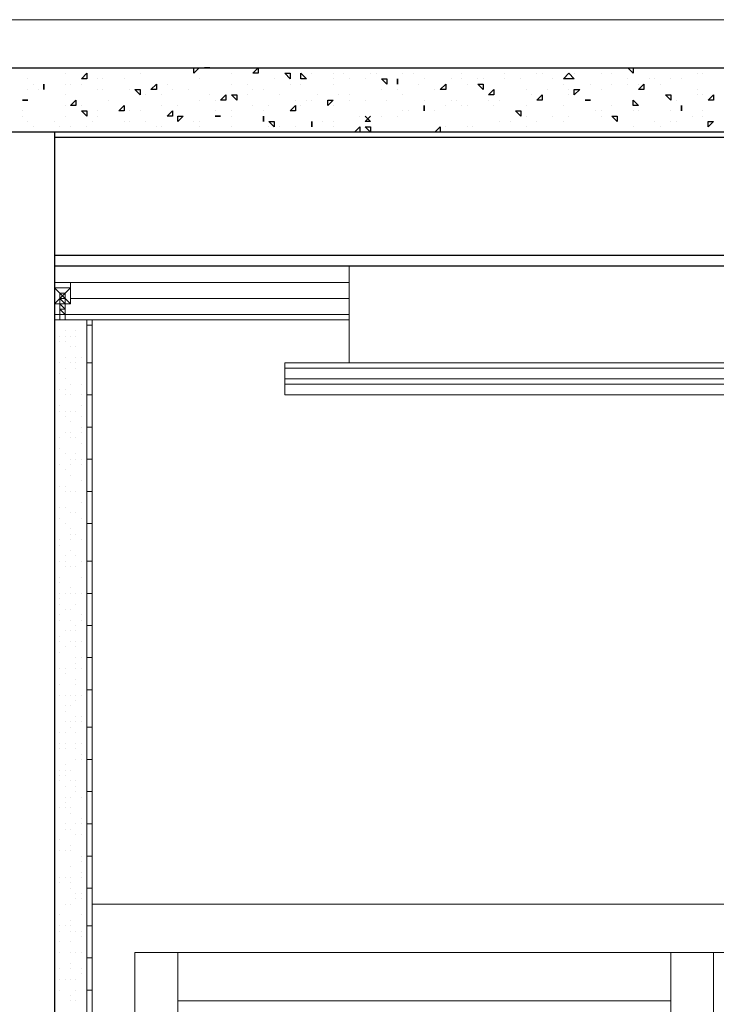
# Model space of a CAD drawing. Header units: metres. Extents: x 5.7 to 89.8, y 4 to 63.5.
# Tile 148 of 256: x 36.9 to 38.1, y 33.4 to 35.2. Entities that reach past the tile are written whole.
import ezdxf

# ---------------------------------------------------------------- set-up
doc = ezdxf.new("R2010")
doc.units = ezdxf.units.M
doc.header["$MEASUREMENT"] = 0
for name, color, linetype in [('PDF17_beam-A', 7, 'Continuous'), ('PDF17_hatch', 7, 'Continuous'), ('PDF17_hatch-borshi', 7, 'Continuous'), ('PDF17_kaff', 7, 'Continuous'), ('PDF17_Layer1', 7, 'Continuous'), ('PDF17_Sym tip Door', 7, 'Continuous'), ('PDF17_wall', 7, 'Continuous')]:
    doc.layers.add(name, color=color, linetype=linetype)

msp = doc.modelspace()

# ---------------------------------------------------------------- linework, layer by layer
at = {"layer": 'PDF17_beam-A', "lineweight": 25}
for points in [[(39.2889, 35.0062), (36.9196, 35.0062)], [(39.2889, 34.7943), (36.9196, 34.7943)], [(39.2889, 34.7751), (36.9196, 34.7751)]]:
    msp.add_lwpolyline(points, dxfattribs=at)
at = {"layer": 'PDF17_hatch', "lineweight": 25}
for points in [[(36.9966, 35.1314), (37.0063, 35.1314)], [(36.9966, 35.1314), (36.9966, 35.1314)], [(37.0063, 35.1314), (37.0063, 35.1314)], [(37.1219, 35.1314), (37.1219, 35.1314)], [(37.1507, 35.1314), (37.1507, 35.1314)], [(37.1796, 35.1314), (37.1796, 35.1314)], [(37.1989, 35.1314), (37.1989, 35.1314)], [(37.2471, 35.1314), (37.2471, 35.1314)], [(37.3048, 35.1314), (37.3048, 35.1314)], [(37.3145, 35.1314), (37.3145, 35.1314)], [(37.3723, 35.1314), (37.3723, 35.1314)], [(37.4589, 35.1314), (37.4589, 35.1314)], [(37.536, 35.1314), (37.536, 35.1314)], [(37.6034, 35.1314), (37.6034, 35.1314)], [(37.6034, 35.1314), (37.6034, 35.1314)], [(37.6708, 35.1314), (37.6708, 35.1314)], [(37.7094, 35.1314), (37.7094, 35.1314)], [(37.7094, 35.1314), (37.719, 35.1314)], [(37.719, 35.1314), (37.719, 35.1314)], [(37.719, 35.1314), (37.719, 35.1314)], [(37.7286, 35.1314), (37.7286, 35.1314)], [(37.7864, 35.1314), (37.7864, 35.1314)], [(37.7864, 35.1314), (37.7864, 35.1314)], [(37.8057, 35.1314), (37.8057, 35.1314)], [(37.9116, 35.1314), (37.9116, 35.1314)], [(37.979, 35.1314), (37.979, 35.1314)], [(38.1042, 35.1314), (38.1042, 35.1314)], [(36.9389, 35.1218), (36.9389, 35.1218)], [(37.0737, 35.1218), (37.0737, 35.1218)], [(37.2374, 35.1218), (37.2374, 35.1218)], [(37.3819, 35.1218), (37.3819, 35.1218)], [(37.4204, 35.1218), (37.4204, 35.1218)], [(37.4397, 35.1218), (37.4397, 35.1218)], [(37.4878, 35.1218), (37.4878, 35.1218)], [(37.4975, 35.1218), (37.4975, 35.1218)], [(37.5456, 35.1218), (37.5456, 35.1218)], [(37.5649, 35.1218), (37.5649, 35.1218)], [(37.6516, 35.1218), (37.6516, 35.1218)], [(37.7286, 35.1218), (37.7286, 35.1218)], [(37.7864, 35.1218), (37.7864, 35.1218)], [(37.796, 35.1218), (37.796, 35.1218)], [(37.8442, 35.1218), (37.8442, 35.1218)], [(37.8538, 35.1218), (37.8538, 35.1218)], [(37.902, 35.1218), (37.902, 35.1218)], [(37.9212, 35.1218), (37.9212, 35.1218)], [(38.0753, 35.1218), (38.0753, 35.1218)], [(38.085, 35.1218), (38.085, 35.1218)], [(36.8714, 35.1121), (36.8714, 35.1121)], [(36.8811, 35.1025), (36.8811, 35.1025)], [(36.9003, 35.1025), (36.9003, 35.1025)], [(36.9389, 35.1025), (36.9389, 35.1025)], [(36.9485, 35.1025), (36.9485, 35.1025)], [(36.9678, 35.1025), (36.9678, 35.1025)], [(36.9966, 35.1121), (36.9966, 35.1121)], [(37.0063, 35.1121), (37.0063, 35.1121)], [(37.0448, 35.1121), (37.0448, 35.1121)], [(37.1219, 35.1025), (37.1219, 35.1025)], [(37.1796, 35.1121), (37.1796, 35.1121)], [(37.2374, 35.1025), (37.2374, 35.1025)], [(37.2663, 35.1025), (37.2663, 35.1025)], [(37.3145, 35.1121), (37.3145, 35.1121)], [(37.3434, 35.1025), (37.3434, 35.1025)], [(37.3626, 35.1025), (37.3626, 35.1025)], [(37.4204, 35.1121), (37.4204, 35.1121)], [(37.4204, 35.1025), (37.4204, 35.1025)], [(37.4493, 35.1121), (37.4493, 35.1121)], [(37.4493, 35.1121), (37.4493, 35.1121)], [(37.4493, 35.1121), (37.4493, 35.1121)], [(37.4782, 35.1121), (37.4782, 35.1121)], [(37.5167, 35.1025), (37.5167, 35.1025)], [(37.536, 35.1025), (37.536, 35.1025)], [(37.5745, 35.1025), (37.5745, 35.1025)], [(37.5842, 35.1121), (37.5842, 35.1121)], [(37.6323, 35.1121), (37.6323, 35.1121)], [(37.6516, 35.1121), (37.6516, 35.1121)], [(37.6612, 35.1025), (37.6612, 35.1025)], [(37.6805, 35.1121), (37.6805, 35.1121)], [(37.6901, 35.1121), (37.6901, 35.1121)], [(37.7286, 35.1121), (37.7286, 35.1121)], [(37.7575, 35.1121), (37.7575, 35.1121)], [(37.8153, 35.1121), (37.8153, 35.1121)], [(37.8346, 35.1025), (37.8346, 35.1025)], [(37.8827, 35.1025), (37.8827, 35.1025)], [(37.9212, 35.1025), (37.9212, 35.1025)], [(37.9501, 35.1121), (37.9501, 35.1121)], [(37.9501, 35.1025), (37.9501, 35.1025)], [(37.9694, 35.1025), (37.9694, 35.1025)], [(37.9887, 35.1121), (37.9887, 35.1121)], [(37.9983, 35.1121), (37.9983, 35.1121)], [(38.0079, 35.1025), (38.0079, 35.1025)], [(38.0272, 35.1121), (38.0272, 35.1121)], [(38.0465, 35.1121), (38.0465, 35.1121)], [(36.8714, 35.0929), (36.8714, 35.0929)], [(36.8907, 35.0929), (36.8907, 35.0929)], [(36.9389, 35.0833), (36.9389, 35.0833)], [(36.9966, 35.0929), (36.9966, 35.0929)], [(37.0063, 35.0929), (37.0063, 35.0929)], [(37.0544, 35.0929), (37.0544, 35.0929)], [(37.0737, 35.0929), (37.0737, 35.0929)], [(37.0833, 35.0833), (37.0833, 35.0833)], [(37.1122, 35.0833), (37.1122, 35.0833)], [(37.1315, 35.0929), (37.1315, 35.0929)], [(37.1604, 35.0929), (37.1604, 35.0929)], [(37.1989, 35.0833), (37.1989, 35.0833)], [(37.2374, 35.0833), (37.2374, 35.0833)], [(37.2663, 35.0833), (37.2663, 35.0833)], [(37.276, 35.0929), (37.276, 35.0929)], [(37.2952, 35.0929), (37.2952, 35.0929)], [(37.3241, 35.0833), (37.3241, 35.0833)], [(37.3915, 35.0833), (37.3915, 35.0833)], [(37.4301, 35.0833), (37.4301, 35.0833)], [(37.4493, 35.0833), (37.4493, 35.0833)], [(37.5071, 35.0929), (37.5071, 35.0929)], [(37.536, 35.0929), (37.536, 35.0929)], [(37.5456, 35.0833), (37.5456, 35.0833)], [(37.6034, 35.0929), (37.6034, 35.0929)], [(37.6997, 35.0833), (37.6997, 35.0833)], [(37.7671, 35.0929), (37.7671, 35.0929)], [(37.7768, 35.0833), (37.7768, 35.0833)], [(37.8057, 35.0929), (37.8057, 35.0929)], [(37.8442, 35.0929), (37.8442, 35.0929)], [(37.8442, 35.0833), (37.8442, 35.0833)], [(37.902, 35.0929), (37.902, 35.0929)], [(38.0753, 35.0929), (38.0753, 35.0929)], [(38.0753, 35.0833), (38.0753, 35.0833)], [(38.085, 35.0833), (38.085, 35.0833)], [(36.8714, 35.0736), (36.8714, 35.0736)], [(36.8714, 35.0736), (36.8714, 35.0736)], [(36.9389, 35.064), (36.9389, 35.064)], [(36.9678, 35.064), (36.9678, 35.064)], [(37.0159, 35.0736), (37.0159, 35.0736)], [(37.1122, 35.064), (37.1122, 35.064)], [(37.1411, 35.064), (37.1411, 35.064)], [(37.1796, 35.0736), (37.1796, 35.0736)], [(37.2085, 35.0736), (37.2085, 35.0736)], [(37.276, 35.064), (37.276, 35.064)], [(37.3048, 35.064), (37.3048, 35.064)], [(37.353, 35.0736), (37.353, 35.0736)], [(37.3626, 35.064), (37.3626, 35.064)], [(37.3723, 35.0736), (37.3723, 35.0736)], [(37.3819, 35.0736), (37.3819, 35.0736)], [(37.4204, 35.064), (37.4204, 35.064)], [(37.4493, 35.0736), (37.4493, 35.0736)], [(37.4782, 35.0736), (37.4782, 35.0736)], [(37.5167, 35.0736), (37.5167, 35.0736)], [(37.5842, 35.0736), (37.5842, 35.0736)], [(37.5842, 35.064), (37.5842, 35.064)], [(37.6227, 35.064), (37.6227, 35.064)], [(37.6323, 35.0736), (37.6323, 35.0736)], [(37.6419, 35.0736), (37.6419, 35.0736)], [(37.6516, 35.064), (37.6516, 35.064)], [(37.6612, 35.064), (37.6612, 35.064)], [(37.6997, 35.0736), (37.6997, 35.0736)], [(37.7094, 35.064), (37.7094, 35.064)], [(37.719, 35.0736), (37.719, 35.0736)], [(37.7671, 35.064), (37.7671, 35.064)], [(37.7864, 35.0736), (37.7864, 35.0736)], [(37.8346, 35.064), (37.8346, 35.064)], [(37.8827, 35.0736), (37.8827, 35.0736)], [(37.9212, 35.064), (37.9212, 35.064)], [(37.9694, 35.064), (37.9694, 35.064)], [(37.9694, 35.064), (37.9694, 35.064)], [(38.0272, 35.0736), (38.0272, 35.0736)], [(38.0368, 35.0736), (38.0368, 35.0736)], [(38.0368, 35.0736), (38.0368, 35.0736)], [(36.8618, 35.0544), (36.8618, 35.0544)], [(36.8618, 35.0447), (36.8618, 35.0447)], [(36.9389, 35.0447), (36.9389, 35.0447)], [(36.9966, 35.0544), (36.9966, 35.0544)], [(36.9966, 35.0447), (36.9966, 35.0447)], [(37.0544, 35.0544), (37.0544, 35.0544)], [(37.0737, 35.0544), (37.0737, 35.0544)], [(37.1315, 35.0447), (37.1315, 35.0447)], [(37.2085, 35.0544), (37.2085, 35.0544)], [(37.2085, 35.0447), (37.2085, 35.0447)], [(37.2374, 35.0544), (37.2374, 35.0544)], [(37.2374, 35.0544), (37.2374, 35.0544)], [(37.2374, 35.0447), (37.2374, 35.0447)], [(37.2952, 35.0544), (37.2952, 35.0544)], [(37.4686, 35.0447), (37.4686, 35.0447)], [(37.4782, 35.0447), (37.4878, 35.0351), (37.4782, 35.0351), (37.4878, 35.0447)], [(37.4878, 35.0447), (37.4878, 35.0447)], [(37.5071, 35.0447), (37.5071, 35.0447)], [(37.536, 35.0447), (37.536, 35.0447)], [(37.5456, 35.0544), (37.5456, 35.0544)], [(37.5553, 35.0544), (37.5553, 35.0544)], [(37.6034, 35.0544), (37.6034, 35.0544)], [(37.7671, 35.0447), (37.7671, 35.0447)], [(37.8153, 35.0447), (37.8153, 35.0447)], [(37.8442, 35.0447), (37.8442, 35.0447)], [(37.8924, 35.0544), (37.8924, 35.0544)], [(37.8924, 35.0544), (37.8924, 35.0544)], [(37.902, 35.0544), (37.902, 35.0544)], [(37.902, 35.0447), (37.902, 35.0447)], [(37.9598, 35.0544), (37.9598, 35.0544)], [(37.9694, 35.0544), (37.9694, 35.0544)], [(38.0272, 35.0544), (38.0272, 35.0544)], [(38.0465, 35.0544), (38.0465, 35.0544)], [(38.0657, 35.0447), (38.0657, 35.0447)], [(38.085, 35.0544), (38.085, 35.0544)], [(38.085, 35.0447), (38.085, 35.0447)], [(38.085, 35.0447), (38.085, 35.0447)], [(36.8714, 35.0351), (36.8714, 35.0351)], [(36.8811, 35.0255), (36.8811, 35.0255)], [(36.9196, 35.0351), (36.9196, 35.0351)], [(36.9292, 35.0255), (36.9292, 35.0255)], [(36.9485, 35.0255), (36.9485, 35.0255)], [(36.9774, 35.0255), (36.9774, 35.0255)], [(36.987, 35.0351), (36.987, 35.0351)], [(37.0448, 35.0351), (37.0448, 35.0351)], [(37.0544, 35.0351), (37.0544, 35.0351)], [(37.0833, 35.0351), (37.0833, 35.0351)], [(37.1026, 35.0255), (37.1026, 35.0255)], [(37.1122, 35.0255), (37.1122, 35.0255)], [(37.1122, 35.0255), (37.1122, 35.0255)], [(37.17, 35.0351), (37.17, 35.0351)], [(37.1796, 35.0351), (37.1796, 35.0351)], [(37.1796, 35.0255), (37.1796, 35.0255)], [(37.2374, 35.0255), (37.2374, 35.0255)], [(37.2952, 35.0351), (37.2952, 35.0351)], [(37.3048, 35.0255), (37.3048, 35.0255)], [(37.3241, 35.0255), (37.3241, 35.0255)], [(37.353, 35.0255), (37.353, 35.0255)], [(37.353, 35.0255), (37.353, 35.0255)], [(37.3819, 35.0255), (37.3819, 35.0255)], [(37.4012, 35.0351), (37.4012, 35.0351)], [(37.4204, 35.0351), (37.4204, 35.0351)], [(37.4204, 35.0255), (37.4204, 35.0255)], [(37.4782, 35.0351), (37.4782, 35.0351)], [(37.6034, 35.0158), (37.613, 35.0255), (37.613, 35.0158)], [(37.6227, 35.0255), (37.6227, 35.0255)], [(37.6612, 35.0255), (37.6612, 35.0255)], [(37.6708, 35.0255), (37.6708, 35.0255)], [(37.719, 35.0351), (37.719, 35.0351)], [(37.7383, 35.0351), (37.7383, 35.0351)], [(37.7671, 35.0255), (37.7671, 35.0255)], [(37.7864, 35.0351), (37.7864, 35.0351)], [(37.8346, 35.0351), (37.8346, 35.0351)], [(37.9598, 35.0255), (37.9598, 35.0255)], [(37.9983, 35.0351), (37.9983, 35.0351)], [(38.0079, 35.0255), (38.0079, 35.0255)], [(38.0272, 35.0351), (38.0272, 35.0351)], [(38.0368, 35.0351), (38.0368, 35.0351)], [(36.8618, 35.0158), (36.8618, 35.0158)], [(36.9389, 35.0158), (36.9389, 35.0158)], [(37.0063, 35.0158), (37.0063, 35.0158)], [(37.0544, 35.0158), (37.0544, 35.0158)], [(37.3626, 35.0158), (37.3626, 35.0158)], [(37.3626, 35.0158), (37.3626, 35.0158)], [(37.5553, 35.0158), (37.5553, 35.0158)], [(37.5553, 35.0158), (37.5553, 35.0158)], [(37.5938, 35.0158), (37.5938, 35.0158)], [(37.6034, 35.0158), (37.6034, 35.0158)], [(37.9309, 35.0158), (37.9309, 35.0158)], [(37.9309, 35.0158), (37.9309, 35.0158)]]:
    msp.add_lwpolyline(points, dxfattribs=at)
for points in [[(37.1796, 35.1314), (37.17, 35.1218), (37.17, 35.1314)], [(37.1989, 35.1314), (37.1893, 35.1314)], [(37.2856, 35.1314), (37.2856, 35.1218), (37.276, 35.1218)], [(37.9598, 35.1314), (37.9598, 35.1218), (37.9501, 35.1314)], [(36.9774, 35.1121), (36.9678, 35.1121), (36.9774, 35.1218)], [(37.3434, 35.1218), (37.3434, 35.1121), (37.3337, 35.1218)], [(37.3626, 35.1218), (37.3723, 35.1121), (37.3626, 35.1121)], [(37.8538, 35.1121), (37.8346, 35.1121), (37.8442, 35.1218)], [(36.9003, 35.1025), (36.9003, 35.0929)], [(37.1026, 35.0929), (37.093, 35.0929), (37.1026, 35.1025)], [(37.5167, 35.1121), (37.5167, 35.1025), (37.5071, 35.1121)], [(37.536, 35.1121), (37.536, 35.1025)], [(37.6227, 35.1025), (37.6227, 35.0929), (37.613, 35.0929)], [(37.6901, 35.1025), (37.6901, 35.0929), (37.6805, 35.1025)], [(37.979, 35.0929), (37.9694, 35.0929), (37.979, 35.1025)], [(37.0737, 35.0929), (37.0737, 35.0833), (37.0641, 35.0929)], [(37.2278, 35.0736), (37.2182, 35.0736), (37.2278, 35.0833)], [(37.2471, 35.0833), (37.2471, 35.0736), (37.2374, 35.0833)], [(37.7094, 35.0929), (37.7094, 35.0833), (37.6997, 35.0833)], [(37.796, 35.0833), (37.796, 35.0736), (37.7864, 35.0736)], [(37.8635, 35.0929), (37.8538, 35.0833), (37.8538, 35.0929)], [(38.0272, 35.0833), (38.0272, 35.0736), (38.0176, 35.0833)], [(38.1042, 35.0736), (38.0946, 35.0736), (38.1042, 35.0833)], [(36.8714, 35.0736), (36.8618, 35.0736)], [(36.9581, 35.0736), (36.9581, 35.064), (36.9485, 35.064)], [(37.0448, 35.064), (37.0448, 35.0544), (37.0352, 35.0544)], [(37.353, 35.0544), (37.3434, 35.0544), (37.353, 35.064)], [(37.4204, 35.0736), (37.4108, 35.064), (37.4108, 35.0736)], [(37.5842, 35.064), (37.5842, 35.0544)], [(37.8827, 35.0736), (37.8731, 35.0736)], [(37.9598, 35.0736), (37.9694, 35.064), (37.9598, 35.064)], [(38.0465, 35.064), (38.0465, 35.0544)], [(36.9774, 35.0544), (36.9774, 35.0447), (36.9678, 35.0544)], [(37.1315, 35.0544), (37.1315, 35.0447), (37.1219, 35.0447)], [(37.1507, 35.0447), (37.1411, 35.0351), (37.1411, 35.0447)], [(37.2085, 35.0447), (37.2182, 35.0447)], [(37.2952, 35.0447), (37.2952, 35.0351)], [(37.7575, 35.0544), (37.7575, 35.0447), (37.7479, 35.0544)], [(37.9309, 35.0447), (37.9309, 35.0351), (37.9212, 35.0447)], [(37.3145, 35.0351), (37.3145, 35.0255), (37.3048, 35.0351)], [(37.3819, 35.0351), (37.3819, 35.0255)], [(37.4686, 35.0255), (37.4686, 35.0158), (37.4589, 35.0158)], [(37.4878, 35.0255), (37.4878, 35.0158), (37.4782, 35.0255)], [(38.1042, 35.0351), (38.0946, 35.0255), (38.0946, 35.0351)]]:
    msp.add_lwpolyline(points, close=True, dxfattribs=at)
at = {"layer": 'PDF17_hatch-borshi', "lineweight": 18}
for points in [[(36.9389, 34.6787), (36.9389, 34.6787)], [(36.9581, 34.6787), (36.9581, 34.6787)], [(36.9678, 34.6787), (36.9678, 34.6787)], [(36.9389, 34.6595), (36.9389, 34.6595)], [(36.9581, 34.6595), (36.9581, 34.6595)], [(36.9292, 34.6498), (36.9292, 34.6498)], [(36.9292, 34.6498), (36.9292, 34.6498)], [(36.9292, 34.6402), (36.9292, 34.6402)], [(36.9389, 34.6498), (36.9389, 34.6498)], [(36.9389, 34.6402), (36.9389, 34.6402)], [(36.9485, 34.6498), (36.9485, 34.6498)], [(36.9581, 34.6498), (36.9581, 34.6498)], [(36.9196, 34.6306), (36.9196, 34.6306)], [(36.9196, 34.6306), (36.9196, 34.6306)], [(36.9485, 34.6306), (36.9485, 34.6306)], [(36.9581, 34.6306), (36.9581, 34.6306)], [(36.9292, 34.6017), (36.9292, 34.6017)], [(36.9389, 34.6113), (36.9389, 34.6113)], [(36.9485, 34.6017), (36.9485, 34.6017)], [(36.9581, 34.6113), (36.9581, 34.6113)], [(36.9581, 34.6017), (36.9581, 34.6017)], [(36.9678, 34.6113), (36.9678, 34.6113)], [(36.9774, 34.6113), (36.9774, 34.6113)], [(36.9196, 34.5921), (36.9196, 34.5921)], [(36.9389, 34.5921), (36.9389, 34.5921)], [(36.9581, 34.5921), (36.9581, 34.5921)], [(36.9292, 34.5824), (36.9292, 34.5824)], [(36.9389, 34.5728), (36.9389, 34.5728)], [(36.9196, 34.5632), (36.9196, 34.5632)], [(36.9196, 34.5535), (36.9196, 34.5535)], [(36.9196, 34.5535), (36.9196, 34.5535)], [(36.9292, 34.5535), (36.9292, 34.5535)], [(36.9389, 34.5535), (36.9389, 34.5535)], [(36.9485, 34.5632), (36.9485, 34.5632)], [(36.9678, 34.5632), (36.9678, 34.5632)], [(36.9678, 34.5632), (36.9678, 34.5632)], [(36.9678, 34.5632), (36.9678, 34.5632)], [(36.9389, 34.5439), (36.9389, 34.5439)], [(36.9485, 34.5439), (36.9485, 34.5439)], [(36.9678, 34.5439), (36.9678, 34.5439)], [(36.9196, 34.5246), (36.9196, 34.5246)], [(36.9292, 34.5246), (36.9292, 34.5246)], [(36.9292, 34.515), (36.9292, 34.515)], [(36.9389, 34.515), (36.9389, 34.515)], [(36.9485, 34.515), (36.9485, 34.515)], [(36.9581, 34.515), (36.9581, 34.515)], [(36.9678, 34.5246), (36.9678, 34.5246)], [(36.9389, 34.5054), (36.9389, 34.5054)], [(36.9389, 34.5054), (36.9389, 34.5054)], [(36.9485, 34.4957), (36.9485, 34.4957)], [(36.9678, 34.5054), (36.9678, 34.5054)], [(36.9196, 34.4861), (36.9196, 34.4861)], [(36.9389, 34.4765), (36.9389, 34.4765)], [(36.9389, 34.4765), (36.9389, 34.4765)], [(36.9485, 34.4765), (36.9485, 34.4765)], [(36.9678, 34.4861), (36.9678, 34.4861)], [(36.9678, 34.4765), (36.9678, 34.4765)], [(36.9196, 34.4669), (36.9196, 34.4669)], [(36.9292, 34.4669), (36.9292, 34.4669)], [(36.9485, 34.4669), (36.9485, 34.4669)], [(36.9581, 34.4669), (36.9581, 34.4669)], [(36.9196, 34.4572), (36.9196, 34.4572)], [(36.9196, 34.4572), (36.9196, 34.4572)], [(36.9292, 34.4476), (36.9292, 34.4476)], [(36.9678, 34.4572), (36.9678, 34.4572)], [(36.9389, 34.438), (36.9389, 34.438)], [(36.9485, 34.4283), (36.9485, 34.4283)], [(36.9581, 34.438), (36.9581, 34.438)], [(36.9581, 34.4283), (36.9581, 34.4283)], [(36.9678, 34.4283), (36.9678, 34.4283)], [(36.9196, 34.4187), (36.9196, 34.4187)], [(36.9196, 34.4187), (36.9196, 34.4187)], [(36.9292, 34.4187), (36.9292, 34.4187)], [(36.9389, 34.4091), (36.9389, 34.4091)], [(36.9485, 34.4187), (36.9485, 34.4187)], [(36.9678, 34.4187), (36.9678, 34.4187)], [(36.9678, 34.4187), (36.9678, 34.4187)], [(36.9678, 34.4187), (36.9678, 34.4187)], [(36.9196, 34.3994), (36.9196, 34.3994)], [(36.9196, 34.3898), (36.9196, 34.3898)], [(36.9196, 34.3898), (36.9196, 34.3898)], [(36.9485, 34.3994), (36.9485, 34.3994)], [(36.9678, 34.3898), (36.9678, 34.3898)], [(36.9678, 34.3898), (36.9678, 34.3898)], [(36.9196, 34.3802), (36.9196, 34.3802)], [(36.9292, 34.3802), (36.9292, 34.3802)], [(36.9389, 34.3802), (36.9389, 34.3802)], [(36.9389, 34.3705), (36.9389, 34.3705)], [(36.9485, 34.3705), (36.9485, 34.3705)], [(36.9485, 34.3705), (36.9485, 34.3705)], [(36.9485, 34.3705), (36.9485, 34.3705)], [(36.9485, 34.3705), (36.9485, 34.3705)], [(36.9581, 34.3705), (36.9581, 34.3705)], [(36.9196, 34.3513), (36.9196, 34.3513)], [(36.9292, 34.3416), (36.9292, 34.3416)], [(36.9389, 34.3416), (36.9389, 34.3416)], [(36.9678, 34.3513), (36.9678, 34.3513)], [(36.9678, 34.3513), (36.9678, 34.3513)], [(36.9774, 34.3513), (36.9774, 34.3513)], [(36.9196, 34.332), (36.9196, 34.332)], [(36.9292, 34.3224), (36.9292, 34.3224)], [(36.9292, 34.3224), (36.9292, 34.3224)], [(36.9485, 34.332), (36.9485, 34.332)], [(36.9485, 34.332), (36.9485, 34.332)], [(36.9581, 34.332), (36.9581, 34.332)], [(36.9678, 34.3224), (36.9678, 34.3224)], [(36.9678, 34.3224), (36.9678, 34.3224)], [(36.9389, 34.3128), (36.9389, 34.3128)], [(36.9485, 34.3031), (36.9485, 34.3031)], [(36.9485, 34.3031), (36.9485, 34.3031)], [(36.9485, 34.3031), (36.9485, 34.3031)], [(36.9292, 34.2839), (36.9292, 34.2839)], [(36.9485, 34.2935), (36.9485, 34.2935)], [(36.9485, 34.2839), (36.9485, 34.2839)], [(36.9581, 34.2935), (36.9581, 34.2935)], [(36.9678, 34.2839), (36.9678, 34.2839)], [(36.9678, 34.2839), (36.9678, 34.2839)], [(36.9774, 34.2839), (36.9774, 34.2839)], [(36.9196, 34.2742), (36.9196, 34.2742)], [(36.9196, 34.2742), (36.9196, 34.2742)], [(36.9196, 34.2646), (36.9196, 34.2646)], [(36.9292, 34.2742), (36.9292, 34.2742)], [(36.9485, 34.2646), (36.9485, 34.2646)], [(36.9389, 34.255), (36.9389, 34.255)], [(36.9581, 34.255), (36.9581, 34.255)], [(36.9292, 34.2453), (36.9292, 34.2453)], [(36.9389, 34.2453), (36.9389, 34.2453)], [(36.9389, 34.2357), (36.9389, 34.2357)], [(36.9389, 34.2357), (36.9389, 34.2357)], [(36.9485, 34.2357), (36.9485, 34.2357)], [(36.9485, 34.2357), (36.9485, 34.2357)], [(36.9581, 34.2357), (36.9581, 34.2357)], [(36.9581, 34.2357), (36.9581, 34.2357)], [(36.9678, 34.2453), (36.9678, 34.2453)], [(36.9774, 34.2453), (36.9774, 34.2453)], [(36.9292, 34.2164), (36.9292, 34.2164)], [(36.9678, 34.2164), (36.9678, 34.2164)], [(36.9196, 34.2068), (36.9196, 34.2068)], [(36.9196, 34.2068), (36.9196, 34.2068)], [(36.9196, 34.1972), (36.9196, 34.1972)], [(36.9292, 34.2068), (36.9292, 34.2068)], [(36.9485, 34.1972), (36.9485, 34.1972)], [(36.9774, 34.2068), (36.9774, 34.2068)], [(36.9196, 34.1875), (36.9196, 34.1875)], [(36.9292, 34.1875), (36.9292, 34.1875)], [(36.9292, 34.1779), (36.9292, 34.1779)], [(36.9389, 34.1875), (36.9389, 34.1875)], [(36.9485, 34.1875), (36.9485, 34.1875)], [(36.9581, 34.1875), (36.9581, 34.1875)], [(36.9678, 34.1875), (36.9678, 34.1875)], [(36.9292, 34.1683), (36.9292, 34.1683)], [(36.9389, 34.1587), (36.9389, 34.1587)], [(36.9485, 34.1587), (36.9485, 34.1587)], [(36.9581, 34.1683), (36.9581, 34.1683)], [(36.9292, 34.149), (36.9292, 34.149)], [(36.9678, 34.149), (36.9678, 34.149)], [(36.9774, 34.149), (36.9774, 34.149)], [(36.9196, 34.1394), (36.9196, 34.1394)], [(36.9196, 34.1394), (36.9196, 34.1394)], [(36.9292, 34.1394), (36.9292, 34.1394)], [(36.9485, 34.1394), (36.9485, 34.1394)], [(36.9581, 34.1298), (36.9581, 34.1298)], [(36.9678, 34.1394), (36.9678, 34.1394)], [(36.9292, 34.1105), (36.9292, 34.1105)], [(36.9389, 34.1201), (36.9389, 34.1201)], [(36.9485, 34.1201), (36.9485, 34.1201)], [(36.9581, 34.1201), (36.9581, 34.1201)], [(36.9196, 34.0912), (36.9196, 34.0912)], [(36.9292, 34.1009), (36.9292, 34.1009)], [(36.9389, 34.0912), (36.9389, 34.0912)], [(36.9485, 34.1009), (36.9485, 34.1009)], [(36.9581, 34.1009), (36.9581, 34.1009)], [(36.9581, 34.0912), (36.9581, 34.0912)], [(36.9678, 34.1009), (36.9678, 34.1009)], [(36.9196, 34.072), (36.9196, 34.072)], [(36.9292, 34.0816), (36.9292, 34.0816)], [(36.9581, 34.072), (36.9581, 34.072)], [(36.9678, 34.072), (36.9678, 34.072)], [(36.9292, 34.0527), (36.9292, 34.0527)], [(36.9389, 34.0527), (36.9389, 34.0527)], [(36.9389, 34.0527), (36.9389, 34.0527)], [(36.9581, 34.0623), (36.9581, 34.0623)], [(36.9581, 34.0527), (36.9581, 34.0527)], [(36.9678, 34.0527), (36.9678, 34.0527)], [(36.9196, 34.0431), (36.9196, 34.0431)], [(36.9389, 34.0431), (36.9389, 34.0431)], [(36.9196, 34.0335), (36.9196, 34.0335)], [(36.9292, 34.0238), (36.9292, 34.0238)], [(36.9581, 34.0335), (36.9581, 34.0335)], [(36.9581, 34.0238), (36.9581, 34.0238)], [(36.9196, 34.0046), (36.9196, 34.0046)], [(36.9196, 34.0046), (36.9196, 34.0046)], [(36.9292, 34.0046), (36.9292, 34.0046)], [(36.9389, 34.0046), (36.9389, 34.0046)], [(36.9485, 34.0046), (36.9485, 34.0046)], [(36.9581, 34.0046), (36.9581, 34.0046)], [(36.9678, 34.0046), (36.9678, 34.0046)], [(36.9389, 33.9853), (36.9389, 33.9853)], [(36.9389, 33.9853), (36.9389, 33.9853)], [(36.9485, 33.9853), (36.9485, 33.9853)], [(36.9581, 33.9949), (36.9581, 33.9949)], [(36.9389, 33.9757), (36.9389, 33.9757)], [(36.9581, 33.966), (36.9581, 33.966)], [(36.9678, 33.966), (36.9678, 33.966)], [(36.9196, 33.9564), (36.9196, 33.9564)], [(36.9389, 33.9564), (36.9389, 33.9564)], [(36.9485, 33.9564), (36.9485, 33.9564)], [(36.9485, 33.9468), (36.9485, 33.9468)], [(36.9581, 33.9564), (36.9581, 33.9564)], [(36.9678, 33.9564), (36.9678, 33.9564)], [(36.9196, 33.9371), (36.9196, 33.9371)], [(36.9292, 33.9371), (36.9292, 33.9371)], [(36.9389, 33.9371), (36.9389, 33.9371)], [(36.9581, 33.9371), (36.9581, 33.9371)], [(36.9292, 33.9179), (36.9292, 33.9179)], [(36.9389, 33.9179), (36.9389, 33.9179)], [(36.9581, 33.9179), (36.9581, 33.9179)], [(36.9678, 33.9179), (36.9678, 33.9179)], [(36.9196, 33.9082), (36.9196, 33.9082)], [(36.9292, 33.9082), (36.9292, 33.9082)], [(36.9389, 33.9082), (36.9389, 33.9082)], [(36.9581, 33.9082), (36.9581, 33.9082)], [(36.9581, 33.9082), (36.9581, 33.9082)], [(36.9678, 33.8986), (36.9678, 33.8986)], [(36.9678, 33.8986), (36.9678, 33.8986)], [(36.9196, 33.889), (36.9196, 33.889)], [(36.9196, 33.889), (36.9196, 33.889)], [(36.9389, 33.8794), (36.9389, 33.8794)], [(36.9581, 33.889), (36.9581, 33.889)], [(36.9678, 33.889), (36.9678, 33.889)], [(36.9292, 33.8697), (36.9292, 33.8697)], [(36.9292, 33.8601), (36.9292, 33.8601)], [(36.9389, 33.8697), (36.9389, 33.8697)], [(36.9389, 33.8601), (36.9389, 33.8601)], [(36.9389, 33.8601), (36.9389, 33.8601)], [(36.9485, 33.8697), (36.9485, 33.8697)], [(36.9774, 33.8697), (36.9774, 33.8697)], [(36.9196, 33.8505), (36.9196, 33.8505)], [(36.9196, 33.8505), (36.9196, 33.8505)], [(36.9292, 33.8505), (36.9292, 33.8505)], [(36.9389, 33.8408), (36.9389, 33.8408)], [(36.9485, 33.8505), (36.9485, 33.8505)], [(36.9581, 33.8505), (36.9581, 33.8505)], [(36.9581, 33.8408), (36.9581, 33.8408)], [(36.9581, 33.8312), (36.9581, 33.8312)], [(36.9196, 33.8216), (36.9196, 33.8216)], [(36.9196, 33.8119), (36.9196, 33.8119)], [(36.9389, 33.8216), (36.9389, 33.8216)], [(36.9389, 33.8119), (36.9389, 33.8119)], [(36.9485, 33.8216), (36.9485, 33.8216)], [(36.9678, 33.8216), (36.9678, 33.8216)], [(36.9678, 33.8216), (36.9678, 33.8216)], [(36.9292, 33.8023), (36.9292, 33.8023)], [(36.9389, 33.8023), (36.9389, 33.8023)], [(36.9485, 33.8023), (36.9485, 33.8023)], [(36.9485, 33.7927), (36.9485, 33.7927)], [(36.9196, 33.783), (36.9196, 33.783)], [(36.9196, 33.783), (36.9196, 33.783)], [(36.9196, 33.7734), (36.9196, 33.7734)], [(36.9389, 33.7734), (36.9389, 33.7734)], [(36.9581, 33.7734), (36.9581, 33.7734)], [(36.9581, 33.7734), (36.9581, 33.7734)], [(36.9678, 33.783), (36.9678, 33.783)], [(36.9678, 33.783), (36.9678, 33.783)], [(36.9678, 33.7734), (36.9678, 33.7734)], [(36.9678, 33.7734), (36.9678, 33.7734)], [(36.9196, 33.7541), (36.9196, 33.7541)], [(36.9389, 33.7638), (36.9389, 33.7638)], [(36.9485, 33.7638), (36.9485, 33.7638)], [(36.9581, 33.7541), (36.9581, 33.7541)], [(36.9678, 33.7541), (36.9678, 33.7541)], [(36.9292, 33.7445), (36.9292, 33.7445)], [(36.9292, 33.7445), (36.9292, 33.7445)], [(36.9485, 33.7349), (36.9485, 33.7349)], [(36.9292, 33.7253), (36.9292, 33.7253)], [(36.9389, 33.7253), (36.9389, 33.7253)], [(36.9485, 33.7253), (36.9485, 33.7253)], [(36.9485, 33.7253), (36.9485, 33.7253)], [(36.9196, 33.7156), (36.9196, 33.7156)], [(36.9196, 33.7156), (36.9196, 33.7156)], [(36.9678, 33.7156), (36.9678, 33.7156)], [(36.9678, 33.7156), (36.9678, 33.7156)], [(36.9678, 33.706), (36.9678, 33.706)], [(36.9774, 33.7156), (36.9774, 33.7156)], [(36.9485, 33.6964), (36.9485, 33.6964)], [(36.9485, 33.6964), (36.9485, 33.6964)], [(36.9678, 33.6867), (36.9678, 33.6867)], [(36.9196, 33.6771), (36.9196, 33.6771)], [(36.9196, 33.6771), (36.9196, 33.6771)], [(36.9196, 33.6771), (36.9196, 33.6771)], [(36.9292, 33.6771), (36.9292, 33.6771)], [(36.9292, 33.6675), (36.9292, 33.6675)], [(36.9292, 33.6675), (36.9292, 33.6675)], [(36.9389, 33.6771), (36.9389, 33.6771)], [(36.9485, 33.6771), (36.9485, 33.6771)], [(36.9485, 33.6675), (36.9485, 33.6675)], [(36.9678, 33.6771), (36.9678, 33.6771)], [(36.9196, 33.6482), (36.9196, 33.6482)], [(36.9485, 33.6578), (36.9485, 33.6578)], [(36.9581, 33.6482), (36.9581, 33.6482)], [(36.9678, 33.6482), (36.9678, 33.6482)], [(36.9196, 33.6289), (36.9196, 33.6289)], [(36.9389, 33.6289), (36.9389, 33.6289)], [(36.9389, 33.6289), (36.9389, 33.6289)], [(36.9485, 33.6289), (36.9485, 33.6289)], [(36.9485, 33.6289), (36.9485, 33.6289)], [(36.9581, 33.6386), (36.9581, 33.6386)], [(36.9678, 33.6386), (36.9678, 33.6386)], [(36.9678, 33.6386), (36.9678, 33.6386)], [(36.9196, 33.6097), (36.9196, 33.6097)], [(36.9292, 33.6097), (36.9292, 33.6097)], [(36.9292, 33.6097), (36.9292, 33.6097)], [(36.9485, 33.6), (36.9485, 33.6)], [(36.9678, 33.6097), (36.9678, 33.6097)], [(36.9774, 33.6097), (36.9774, 33.6097)], [(36.9292, 33.5904), (36.9292, 33.5904)], [(36.9292, 33.5808), (36.9292, 33.5808)], [(36.9389, 33.5904), (36.9389, 33.5904)], [(36.9485, 33.5904), (36.9485, 33.5904)], [(36.9485, 33.5904), (36.9485, 33.5904)], [(36.9485, 33.5808), (36.9485, 33.5808)], [(36.9581, 33.5808), (36.9581, 33.5808)], [(36.9678, 33.5808), (36.9678, 33.5808)], [(36.9292, 33.5615), (36.9292, 33.5615)], [(36.9485, 33.5615), (36.9485, 33.5615)], [(36.9678, 33.5712), (36.9678, 33.5712)], [(36.9196, 33.5423), (36.9196, 33.5423)], [(36.9292, 33.5423), (36.9292, 33.5423)], [(36.9292, 33.5423), (36.9292, 33.5423)], [(36.9485, 33.5423), (36.9485, 33.5423)], [(36.9581, 33.5423), (36.9581, 33.5423)], [(36.9678, 33.5423), (36.9678, 33.5423)], [(36.9678, 33.5423), (36.9678, 33.5423)], [(36.9678, 33.5423), (36.9678, 33.5423)], [(36.9196, 33.5326), (36.9196, 33.5326)], [(36.9485, 33.523), (36.9485, 33.523)], [(36.9485, 33.523), (36.9485, 33.523)], [(36.9292, 33.5134), (36.9292, 33.5134)], [(36.9485, 33.5134), (36.9485, 33.5134)], [(36.9678, 33.5134), (36.9678, 33.5134)], [(36.9678, 33.5037), (36.9678, 33.5037)], [(36.9678, 33.5037), (36.9678, 33.5037)], [(36.9774, 33.5134), (36.9774, 33.5134)], [(36.9196, 33.4941), (36.9196, 33.4941)], [(36.9196, 33.4941), (36.9196, 33.4941)], [(36.9292, 33.4941), (36.9292, 33.4941)], [(36.9389, 33.4941), (36.9389, 33.4941)], [(36.9485, 33.4941), (36.9485, 33.4941)], [(36.9581, 33.4941), (36.9581, 33.4941)], [(36.9292, 33.4748), (36.9292, 33.4748)], [(36.9292, 33.4748), (36.9292, 33.4748)], [(36.9581, 33.4748), (36.9581, 33.4748)], [(36.9485, 33.4652), (36.9485, 33.4652)], [(36.9485, 33.4556), (36.9485, 33.4556)], [(36.9581, 33.4556), (36.9581, 33.4556)]]:
    msp.add_lwpolyline(points, dxfattribs=at)
at = {"layer": 'PDF17_kaff', "lineweight": 20}
for points in [[(42.6694, 35.2181), (31.6417, 35.2181)], [(36.9774, 34.6787), (36.9774, 31.1537), (36.987, 31.1537), (36.987, 34.6787)], [(36.987, 34.6691), (36.9774, 34.6691)], [(36.987, 34.6017), (36.9774, 34.6017)], [(36.987, 34.5439), (36.9774, 34.5439)], [(36.987, 34.4861), (36.9774, 34.4861)], [(36.987, 34.4283), (36.9774, 34.4283)], [(36.987, 34.3705), (36.9774, 34.3705)], [(36.987, 34.3128), (36.9774, 34.3128)], [(36.987, 34.2453), (36.9774, 34.2453)], [(36.987, 34.1875), (36.9774, 34.1875)], [(36.987, 34.1298), (36.9774, 34.1298)], [(36.987, 34.072), (36.9774, 34.072)], [(36.987, 34.0142), (36.9774, 34.0142)], [(36.987, 33.9468), (36.9774, 33.9468)], [(36.987, 33.889), (36.9774, 33.889)], [(36.987, 33.8312), (36.9774, 33.8312)], [(36.987, 33.7734), (36.9774, 33.7734)], [(36.987, 33.7156), (36.9774, 33.7156)], [(36.987, 33.6578), (36.9774, 33.6578)], [(36.987, 33.5904), (36.9774, 33.5904)], [(36.987, 33.5326), (36.9774, 33.5326)], [(36.987, 33.4748), (36.9774, 33.4748)]]:
    msp.add_lwpolyline(points, dxfattribs=at)
at = {"layer": 'PDF17_kaff', "lineweight": 30}
msp.add_lwpolyline([(44.2297, 35.0158), (31.3913, 35.0158), (31.3913, 35.1314), (44.2297, 35.1314)], close=True, dxfattribs=at)
at = {"layer": 'PDF17_Layer1', "lineweight": 18}
for points in [[(37.4493, 34.7751), (37.4493, 34.6017)], [(37.4493, 34.7462), (36.9196, 34.7462)], [(36.9485, 34.7365), (36.9196, 34.7365), (36.9196, 34.7076), (36.9485, 34.7076), (36.9485, 34.7365), (36.9196, 34.7076)], [(36.9485, 34.7076), (36.9196, 34.7365)], [(36.9292, 34.7173), (36.9389, 34.7076), (36.9292, 34.7076), (36.9389, 34.7076), (36.9292, 34.7076), (36.9389, 34.698), (36.9292, 34.698), (36.9389, 34.698), (36.9292, 34.698), (36.9389, 34.6884), (36.9292, 34.6884), (36.9389, 34.6884), (36.9389, 34.6787), (36.9389, 34.7269), (36.9292, 34.7269), (36.9292, 34.6787)], [(36.9389, 34.7269), (36.9292, 34.7269), (36.9389, 34.7173), (36.9292, 34.7173), (36.9389, 34.7173), (36.9292, 34.7269)], [(36.9485, 34.7173), (37.4493, 34.7173), (36.9485, 34.7173)], [(37.4493, 34.6884), (36.9196, 34.6884)], [(37.4493, 34.6787), (36.9196, 34.6787)], [(36.9292, 34.6787), (36.9389, 34.6787), (36.9292, 34.6787)], [(37.3337, 34.5921), (38.8747, 34.5921)], [(37.3337, 34.5728), (38.8747, 34.5728)], [(37.3337, 34.5632), (38.8747, 34.5632)]]:
    msp.add_lwpolyline(points, dxfattribs=at)
for points in [[(36.9485, 34.7462), (36.9196, 34.7462), (36.9196, 34.7076), (36.9485, 34.7076)], [(37.3337, 34.5439), (37.3337, 34.6017), (38.8747, 34.6017), (38.8747, 34.5439)]]:
    msp.add_lwpolyline(points, close=True, dxfattribs=at)
at = {"layer": 'PDF17_Sym tip Door', "lineweight": 18}
for points in [[(36.987, 33.6289), (38.0753, 33.6289), (39.2215, 33.6289), (39.2215, 31.0767)], [(39.1444, 33.2341), (39.1444, 33.5423), (38.1042, 33.5423), (38.1042, 31.1152), (38.1042, 33.5423), (37.0641, 33.5423), (37.0641, 33.2341)], [(37.1411, 31.1152), (37.1411, 33.5423)], [(38.0272, 33.5423), (38.0272, 32.2132)], [(37.1411, 33.4556), (38.0272, 33.4556)]]:
    msp.add_lwpolyline(points, dxfattribs=at)
at = {"layer": 'PDF17_wall', "lineweight": 25}
msp.add_lwpolyline([(36.9196, 35.0158), (36.9196, 30.6336)], dxfattribs=at)

doc.saveas('drawing.dxf')
